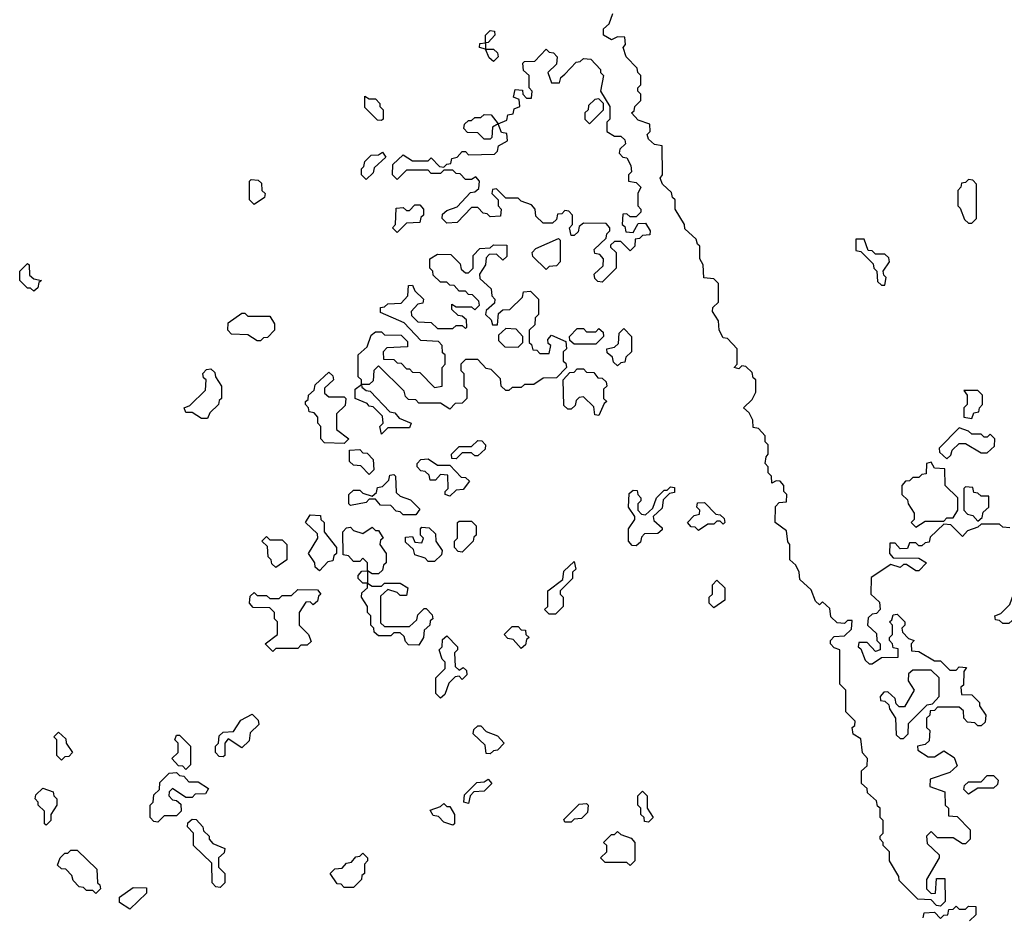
# Model space of a CAD drawing. Extents: x 2776963 to 2884430, y 684484 to 829250.
# Tile 19 of 256: x 2831460 to 2834630, y 731930 to 734815. Entities that reach past the tile are written whole.
import ezdxf

# ---------------------------------------------------------------- set-up
doc = ezdxf.new("R2010")
doc.units = 0

msp = doc.modelspace()

# ---------------------------------------------------------------- linework, layer by layer
at = {"layer": '0CON20XD'}
for points in [[(2834425, 731960), (2834411.7, 731961.7), (2834395, 731980), (2834351.7, 731981.7), (2834291.7, 732041.7), (2834290, 732055), (2834260, 732105), (2834260, 732135), (2834240, 732155), (2834240, 732165), (2834230, 732175), (2834230, 732185), (2834240, 732195), (2834240, 732235), (2834230, 732245), (2834230, 732275), (2834221.7, 732281.7), (2834218.3, 732298.3), (2834190, 732325), (2834188.3, 732338.3), (2834170, 732355), (2834170, 732395), (2834188.3, 732411.7), (2834190, 732435), (2834173, 732453), (2834168.3, 732498.3), (2834143, 732513), (2834140, 732535), (2834148.3, 732541.7), (2834150, 732555), (2834120, 732585), (2834120, 732655), (2834100, 732675), (2834100, 732785), (2834081.7, 732791.7), (2834070, 732805), (2834070, 732815), (2834081.7, 732828.3), (2834115, 732830), (2834138.3, 732851.7), (2834140, 732880), (2834125, 732880), (2834115, 732870), (2834091.7, 732871.7), (2834071.7, 732891.7), (2834068.3, 732918.3), (2834045, 732940), (2834035, 732930), (2834021.7, 732941.7), (2834008.3, 732978.3), (2833971.7, 733011.7), (2833970, 733035), (2833958.3, 733058.3), (2833940, 733075), (2833940, 733125), (2833933, 733133), (2833928.3, 733168.3), (2833892.5, 733195), (2833893, 733247), (2833905, 733260), (2833928.3, 733261.7), (2833930, 733285), (2833920, 733295), (2833920, 733315), (2833908.3, 733328.3), (2833895, 733330), (2833881.7, 733321.7), (2833880, 733345), (2833870, 733355), (2833870, 733375), (2833860, 733385), (2833863, 733407), (2833870, 733415), (2833870, 733445), (2833860, 733455), (2833860, 733475), (2833838.3, 733498.3), (2833821.7, 733501.7), (2833820, 733525), (2833808.3, 733548.3), (2833790, 733565), (2833818.3, 733591.7), (2833830, 733615), (2833830, 733655), (2833821.7, 733661.7), (2833818.3, 733678.3), (2833798.3, 733698.3), (2833785, 733700), (2833775, 733690), (2833760, 733695), (2833770, 733705), (2833770, 733755), (2833738.3, 733788.3), (2833725, 733790), (2833712.5, 733815), (2833710, 733845), (2833690, 733875), (2833691.7, 733888.3), (2833710, 733905), (2833710, 733965), (2833695, 733980), (2833663, 733983), (2833660, 734025), (2833650, 734045), (2833650, 734085), (2833641.7, 734091.7), (2833638.3, 734108.3), (2833601.7, 734141.7), (2833600, 734155), (2833570, 734205), (2833570, 734235), (2833561.7, 734241.7), (2833558.3, 734258.3), (2833530, 734285), (2833522.5, 734305), (2833530, 734315), (2833528.3, 734408.3), (2833503.3, 734413.3), (2833485, 734430), (2833480, 734445), (2833490, 734455), (2833488.3, 734478.3), (2833451.7, 734491.7), (2833430, 734515), (2833438.3, 734521.7), (2833440, 734535), (2833460, 734555), (2833460, 734575), (2833450, 734585), (2833450, 734595), (2833460, 734605), (2833460, 734635), (2833450, 734645), (2833448.3, 734658.3), (2833412.5, 734695), (2833402.5, 734725), (2833410, 734735), (2833408.3, 734758.3), (2833385, 734760), (2833365, 734750), (2833340, 734765), (2833340, 734785), (2833358.3, 734801.7), (2833370, 734835)], [(2832985, 734680), (2832971.7, 734691.7), (2832960, 734720), (2832940, 734725), (2832941.7, 734738.3), (2832960, 734740), (2832960, 734765), (2832975, 734780), (2832988.3, 734778.3), (2832990, 734765), (2832968.3, 734741.7), (2832960, 734740), (2832960, 734720), (2832985, 734720), (2832998.3, 734708.3), (2833000, 734695), (2832985, 734680)], [(2833335, 733970), (2833321.7, 733971.7), (2833311.7, 733981.7), (2833310, 733995), (2833338.3, 734021.7), (2833340, 734045), (2833328.3, 734058.3), (2833311.7, 734061.7), (2833310, 734075), (2833348.3, 734111.7), (2833350, 734125), (2833360, 734135), (2833360, 734145), (2833348.3, 734158.3), (2833275, 734160), (2833261.7, 734148.3), (2833258.3, 734131.7), (2833245, 734120), (2833235, 734120), (2833230, 734145), (2833240, 734155), (2833240, 734185), (2833228.3, 734198.3), (2833215, 734200), (2833205, 734190), (2833191.7, 734188.3), (2833188.3, 734171.7), (2833175, 734160), (2833145, 734160), (2833121.7, 734181.7), (2833120, 734205), (2833108.3, 734218.3), (2833075, 734230), (2833065, 734240), (2833025, 734240), (2832995, 734270), (2832981.7, 734268.3), (2832980, 734255), (2833000, 734235), (2833000, 734215), (2833010, 734205), (2833008.3, 734181.7), (2832975, 734180), (2832965, 734190), (2832951.7, 734191.7), (2832935, 734210), (2832915, 734210), (2832868.3, 734161.7), (2832835, 734160), (2832820, 734175), (2832821.7, 734188.3), (2832835, 734200), (2832868.3, 734211.7), (2832911.7, 734258.3), (2832925, 734260), (2832938.3, 734271.7), (2832940, 734295), (2832928.3, 734308.3), (2832915, 734300), (2832895, 734300), (2832878.3, 734318.3), (2832865, 734320), (2832855, 734330), (2832825, 734330), (2832815, 734320), (2832785, 734320), (2832775, 734330), (2832705, 734330), (2832675, 734300), (2832660, 734315), (2832661.7, 734348.3), (2832695, 734380), (2832725, 734360), (2832775, 734360), (2832785, 734370), (2832811.7, 734341.7), (2832825, 734340), (2832835, 734350), (2832848.3, 734351.7), (2832851.7, 734368.3), (2832868.3, 734371.7), (2832885, 734390), (2832895, 734390), (2832905, 734380), (2832988.3, 734381.7), (2832998.3, 734391.7), (2833001.7, 734408.3), (2833030, 734425), (2833028.3, 734448.3), (2833011.7, 734451.7), (2833000, 734480), (2832981.7, 734468.3), (2832980, 734435), (2832975, 734430), (2832955, 734430), (2832935, 734450), (2832901.7, 734451.7), (2832890, 734465), (2832891.7, 734478.3), (2832905, 734490), (2832915, 734490), (2832925, 734500), (2832945, 734500), (2832955, 734510), (2832978.3, 734508.3), (2833000, 734480), (2833028.3, 734491.7), (2833031.7, 734508.3), (2833048.3, 734511.7), (2833051.7, 734528.3), (2833070, 734535), (2833068.3, 734558.3), (2833050, 734565), (2833055, 734590), (2833078.3, 734588.3), (2833080, 734575), (2833091.7, 734561.7), (2833108.3, 734561.7), (2833110, 734585), (2833100, 734595), (2833100, 734635), (2833081.7, 734651.7), (2833080, 734675), (2833085, 734680), (2833118.3, 734681.7), (2833155, 734720), (2833165, 734710), (2833178.3, 734708.3), (2833190, 734695), (2833188.3, 734671.7), (2833160, 734645), (2833171.7, 734611.7), (2833198.3, 734611.7), (2833201.7, 734628.3), (2833215, 734640), (2833251.7, 734678.3), (2833265, 734680), (2833275, 734690), (2833298.3, 734688.3), (2833330, 734655), (2833330, 734645), (2833340, 734635), (2833330, 734585), (2833360, 734535), (2833360, 734495), (2833350, 734485), (2833350, 734455), (2833375, 734440), (2833395, 734440), (2833408.3, 734428.3), (2833410, 734415), (2833391.7, 734398.3), (2833390, 734385), (2833401.7, 734371.7), (2833415, 734370), (2833427.5, 734345), (2833430, 734325), (2833420, 734315), (2833420, 734295), (2833445, 734290), (2833460, 734275), (2833450, 734255), (2833450, 734215), (2833460, 734205), (2833460, 734195), (2833445, 734180), (2833425, 734180), (2833415, 734190), (2833401.7, 734188.3), (2833400, 734155), (2833408.3, 734148.3), (2833411.7, 734131.7), (2833435, 734130), (2833451.7, 734158.3), (2833475, 734160), (2833490, 734135), (2833488.3, 734121.7), (2833465, 734120), (2833455, 734110), (2833441.7, 734108.3), (2833440, 734085), (2833425, 734070), (2833395, 734100), (2833375, 734100), (2833361.7, 734088.3), (2833361.7, 734081.7), (2833380, 734065), (2833380, 734015), (2833335, 733970)], [(2832625, 734490), (2832611.7, 734491.7), (2832571.7, 734531.7), (2832571.7, 734568.3), (2832585, 734560), (2832605, 734560), (2832620, 734545), (2832620, 734535), (2832630, 734525), (2832630, 734495), (2832625, 734490)], [(2833295, 734480), (2833340, 734525), (2833340, 734545), (2833325, 734560), (2833311.7, 734558.3), (2833291.7, 734538.3), (2833290, 734525), (2833280, 734515), (2833280, 734495), (2833295, 734480)], [(2832575, 734300), (2832560, 734315), (2832560, 734335), (2832568.3, 734341.7), (2832571.7, 734358.3), (2832591.7, 734378.3), (2832615, 734380), (2832628.3, 734388.3), (2832638.3, 734371.7), (2832601.7, 734338.3), (2832598.3, 734321.7), (2832575, 734300)], [(2832215, 734220), (2832200, 734235), (2832200, 734295), (2832205, 734300), (2832228.3, 734298.3), (2832238.3, 734288.3), (2832240, 734265), (2832250, 734255), (2832248.3, 734241.7), (2832215, 734220)], [(2834525, 734160), (2834540, 734175), (2834540, 734285), (2834528.3, 734298.3), (2834515, 734300), (2834505, 734290), (2834491.7, 734288.3), (2834490, 734275), (2834480, 734265), (2834480, 734215), (2834488.3, 734208.3), (2834501.7, 734171.7), (2834515, 734160), (2834525, 734160)], [(2832675, 734130), (2832660, 734145), (2832670, 734155), (2832671.7, 734208.3), (2832695, 734210), (2832705, 734200), (2832715, 734200), (2832731.7, 734218.3), (2832748.3, 734218.3), (2832760, 734205), (2832760, 734185), (2832751.7, 734178.3), (2832748.3, 734161.7), (2832705, 734160), (2832675, 734130)], [(2833155, 734010), (2833111.7, 734051.7), (2833110, 734065), (2833121.7, 734078.3), (2833195, 734110), (2833200, 734105), (2833200, 734035), (2833188.3, 734021.7), (2833165, 734020), (2833155, 734010)], [(2832625, 733480), (2832620, 733505), (2832630, 733515), (2832628.3, 733538.3), (2832598.3, 733568.3), (2832585, 733570), (2832578.3, 733578.3), (2832540, 733595), (2832540, 733625), (2832560, 733640), (2832560, 733655), (2832550, 733665), (2832550, 733735), (2832578.3, 733761.7), (2832591.7, 733798.3), (2832605, 733810), (2832625, 733810), (2832635, 733800), (2832688.3, 733798.3), (2832708.3, 733778.3), (2832708.3, 733761.7), (2832641.7, 733758.3), (2832630, 733745), (2832631.7, 733721.7), (2832665, 733720), (2832675, 733710), (2832688.3, 733708.3), (2832705, 733690), (2832715, 733690), (2832725, 733680), (2832748.3, 733678.3), (2832795, 733630), (2832820, 733635), (2832820, 733695), (2832830, 733705), (2832830, 733735), (2832821.7, 733741.7), (2832820, 733765), (2832808.3, 733778.3), (2832751.7, 733781.7), (2832698.3, 733838.3), (2832621.7, 733871.7), (2832621.7, 733888.3), (2832635, 733890), (2832645, 733900), (2832688.3, 733901.7), (2832710, 733925), (2832711.7, 733958.3), (2832725, 733960), (2832731.7, 733941.7), (2832760, 733915), (2832758.3, 733901.7), (2832741.7, 733898.3), (2832720, 733875), (2832721.7, 733861.7), (2832741.7, 733841.7), (2832785, 733840), (2832805, 733820), (2832855, 733820), (2832865, 733830), (2832885, 733830), (2832895, 733820), (2832900, 733825), (2832898.3, 733848.3), (2832885, 733860), (2832871.7, 733861.7), (2832851.7, 733881.7), (2832851.7, 733898.3), (2832865, 733890), (2832915, 733890), (2832925, 733880), (2832940, 733895), (2832938.3, 733908.3), (2832918.3, 733928.3), (2832905, 733930), (2832895, 733940), (2832875, 733940), (2832858.3, 733958.3), (2832845, 733960), (2832835, 733970), (2832815, 733970), (2832791.7, 733991.7), (2832790, 734005), (2832780, 734015), (2832780, 734045), (2832805, 734060), (2832848.3, 734058.3), (2832878.3, 734028.3), (2832881.7, 734011.7), (2832895, 734000), (2832905, 734000), (2832920, 734015), (2832920, 734055), (2832941.7, 734078.3), (2832975, 734080), (2832985, 734090), (2833028.3, 734088.3), (2833028.3, 734051.7), (2833015, 734040), (2832995, 734060), (2832971.7, 734058.3), (2832961.7, 734048.3), (2832960, 734025), (2832940, 733995), (2832941.7, 733981.7), (2832978.3, 733948.3), (2832980, 733925), (2832990, 733915), (2832988.3, 733901.7), (2832961.7, 733878.3), (2832960, 733865), (2832978.3, 733848.3), (2832981.7, 733831.7), (2832998.3, 733831.7), (2833001.7, 733868.3), (2833015, 733880), (2833038.3, 733881.7), (2833078.3, 733921.7), (2833081.7, 733938.3), (2833105, 733940), (2833130, 733915), (2833130, 733865), (2833120, 733855), (2833118.3, 733831.7), (2833100, 733815), (2833100, 733775), (2833108.3, 733768.3), (2833111.7, 733751.7), (2833125, 733750), (2833135, 733740), (2833165, 733740), (2833170, 733765), (2833161.7, 733771.7), (2833160, 733785), (2833171.7, 733798.3), (2833218.3, 733778.3), (2833220, 733755), (2833210, 733745), (2833210, 733715), (2833218.3, 733708.3), (2833220, 733695), (2833188.3, 733661.7), (2833145, 733660), (2833115, 733640), (2833085, 733640), (2833075, 733630), (2833045, 733630), (2833035, 733620), (2833025, 733620), (2833010, 733635), (2833008.3, 733658.3), (2832978.3, 733688.3), (2832961.7, 733691.7), (2832935, 733720), (2832895, 733720), (2832880, 733705), (2832880, 733685), (2832890, 733675), (2832890, 733635), (2832900, 733625), (2832900, 733595), (2832885, 733580), (2832861.7, 733578.3), (2832845, 733560), (2832815, 733580), (2832745, 733580), (2832735, 733590), (2832711.7, 733591.7), (2832701.7, 733601.7), (2832698.3, 733618.3), (2832615, 733700), (2832600, 733685), (2832598.3, 733651.7), (2832585, 733640), (2832560, 733640), (2832561.7, 733631.7), (2832575, 733620), (2832588.3, 733618.3), (2832651.7, 733551.7), (2832668.3, 733548.3), (2832681.7, 733531.7), (2832720, 733515), (2832715, 733500), (2832645, 733500), (2832625, 733480)], [(2834245, 733960), (2834250, 733985), (2834241.7, 733991.7), (2834240, 734005), (2834260, 734035), (2834258.3, 734048.3), (2834245, 734060), (2834215, 734060), (2834205, 734070), (2834191.7, 734071.7), (2834178.3, 734108.3), (2834151.7, 734108.3), (2834151.7, 734071.7), (2834168.3, 734068.3), (2834208.3, 734028.3), (2834210, 734015), (2834220, 734005), (2834221.7, 733971.7), (2834235, 733960), (2834245, 733960)], [(2831505, 733940), (2831495, 733950), (2831485, 733950), (2831460, 733975), (2831460, 734005), (2831485, 734030), (2831490, 734025), (2831491.7, 733991.7), (2831505, 733980), (2831530, 733975), (2831521.7, 733968.3), (2831518.3, 733951.7), (2831505, 733940)], [(2832235, 733780), (2832225, 733780), (2832195, 733800), (2832141.7, 733801.7), (2832130, 733815), (2832131.7, 733838.3), (2832175, 733870), (2832185, 733870), (2832195, 733860), (2832265, 733860), (2832280, 733835), (2832280, 733815), (2832258.3, 733791.7), (2832245, 733790), (2832235, 733780)], [(2833065, 733760), (2833080, 733775), (2833080, 733795), (2833058.3, 733818.3), (2833025, 733820), (2833001.7, 733798.3), (2833001.7, 733781.7), (2833021.7, 733761.7), (2833065, 733760)], [(2833315, 733770), (2833245, 733770), (2833231.7, 733781.7), (2833230, 733795), (2833255, 733820), (2833275, 733820), (2833285, 733810), (2833315, 733810), (2833325, 733820), (2833338.3, 733808.3), (2833340, 733795), (2833315, 733770)], [(2833385, 733700), (2833371.7, 733711.7), (2833368.3, 733728.3), (2833351.7, 733741.7), (2833350, 733755), (2833375, 733760), (2833388.3, 733771.7), (2833390, 733805), (2833405, 733820), (2833430, 733795), (2833430, 733745), (2833411.7, 733728.3), (2833408.3, 733711.7), (2833395, 733710), (2833385, 733700)], [(2832065, 733530), (2832045, 733530), (2832015, 733550), (2831995, 733550), (2831990, 733565), (2832008.3, 733571.7), (2832058.3, 733621.7), (2832060, 733655), (2832051.7, 733661.7), (2832050, 733675), (2832061.7, 733688.3), (2832075, 733690), (2832088.3, 733678.3), (2832090, 733665), (2832110, 733635), (2832110, 733595), (2832101.7, 733588.3), (2832100, 733575), (2832071.7, 733548.3), (2832065, 733530)], [(2832505, 733450), (2832441.7, 733451.7), (2832430, 733465), (2832430, 733505), (2832420, 733515), (2832420, 733535), (2832408.3, 733548.3), (2832391.7, 733551.7), (2832390, 733565), (2832380, 733575), (2832380, 733585), (2832388.3, 733591.7), (2832390, 733605), (2832408.3, 733621.7), (2832411.7, 733638.3), (2832455, 733680), (2832468.3, 733668.3), (2832470, 733655), (2832441.7, 733628.3), (2832441.7, 733611.7), (2832455, 733600), (2832505, 733600), (2832510, 733595), (2832508.3, 733571.7), (2832480, 733545), (2832480, 733495), (2832520, 733465), (2832505, 733450)], [(2833325, 733540), (2833311.7, 733541.7), (2833308.3, 733568.3), (2833275, 733600), (2833261.7, 733598.3), (2833251.7, 733588.3), (2833248.3, 733571.7), (2833235, 733560), (2833225, 733560), (2833211.7, 733571.7), (2833210, 733655), (2833231.7, 733678.3), (2833245, 733680), (2833255, 733690), (2833275, 733690), (2833285, 733680), (2833308.3, 733678.3), (2833321.7, 733661.7), (2833335, 733660), (2833348.3, 733648.3), (2833350, 733635), (2833340, 733625), (2833340, 733595), (2833350, 733585), (2833341.7, 733578.3), (2833325, 733540)], [(2834525, 733530), (2834531.7, 733548.3), (2834548.3, 733551.7), (2834550, 733565), (2834560, 733575), (2834560, 733605), (2834545, 733620), (2834500, 733620), (2834510, 733605), (2834510, 733575), (2834500, 733565), (2834500, 733535), (2834525, 733530)], [(2834445, 733400), (2834458.3, 733411.7), (2834461.7, 733428.3), (2834485, 733450), (2834505, 733450), (2834555, 733420), (2834575, 733420), (2834598.3, 733441.7), (2834600, 733465), (2834585, 733480), (2834575, 733470), (2834565, 733470), (2834555, 733480), (2834525, 733480), (2834515, 733490), (2834485, 733500), (2834420, 733435), (2834421.7, 733421.7), (2834445, 733400)], [(2832865, 733400), (2832851.7, 733401.7), (2832850, 733415), (2832875, 733440), (2832915, 733440), (2832935, 733460), (2832948.3, 733458.3), (2832960, 733445), (2832958.3, 733431.7), (2832935, 733410), (2832925, 733410), (2832915, 733420), (2832885, 733420), (2832865, 733400)], [(2832585, 733350), (2832558.3, 733378.3), (2832535, 733380), (2832521.7, 733391.7), (2832521.7, 733428.3), (2832555, 733430), (2832565, 733420), (2832578.3, 733418.3), (2832598.3, 733398.3), (2832600, 733365), (2832585, 733350)], [(2832845, 733280), (2832830, 733285), (2832830, 733295), (2832840, 733305), (2832838.3, 733348.3), (2832815, 733350), (2832798.3, 733331.7), (2832781.7, 733331.7), (2832778.3, 733348.3), (2832765, 733360), (2832751.7, 733361.7), (2832740, 733375), (2832740, 733385), (2832751.7, 733398.3), (2832775, 733400), (2832805, 733380), (2832845, 733380), (2832881.7, 733341.7), (2832895, 733340), (2832908.3, 733328.3), (2832888.3, 733301.7), (2832865, 733300), (2832845, 733280)], [(2834345, 733180), (2834375, 733200), (2834435, 733200), (2834445, 733210), (2834465, 733210), (2834480, 733235), (2834480, 733275), (2834440, 733315), (2834438.3, 733368.3), (2834405, 733370), (2834395, 733390), (2834380, 733385), (2834378.3, 733351.7), (2834365, 733350), (2834355, 733340), (2834335, 733340), (2834325, 733330), (2834311.7, 733328.3), (2834300, 733315), (2834300, 733285), (2834318.3, 733268.3), (2834320, 733255), (2834340, 733225), (2834340, 733205), (2834330, 733195), (2834345, 733180)], [(2832735, 733220), (2832695, 733220), (2832685, 733230), (2832671.7, 733231.7), (2832655, 733250), (2832621.7, 733251.7), (2832605, 733270), (2832585, 733270), (2832575, 733260), (2832525, 733250), (2832520, 733255), (2832520, 733285), (2832535, 733300), (2832555, 733300), (2832565, 733290), (2832595, 733280), (2832608.3, 733291.7), (2832611.7, 733308.3), (2832628.3, 733311.7), (2832648.3, 733331.7), (2832651.7, 733348.3), (2832665, 733350), (2832670, 733345), (2832671.7, 733291.7), (2832685, 733280), (2832718.3, 733268.3), (2832748.3, 733238.3), (2832735, 733220)], [(2833445, 733120), (2833431.7, 733121.7), (2833420, 733135), (2833420, 733175), (2833440, 733205), (2833440, 733215), (2833420, 733245), (2833421.7, 733288.3), (2833435, 733300), (2833448.3, 733298.3), (2833450, 733285), (2833460, 733275), (2833460, 733265), (2833450, 733255), (2833450, 733235), (2833461.7, 733221.7), (2833475, 733220), (2833498.3, 733241.7), (2833510, 733275), (2833535, 733300), (2833545, 733300), (2833555, 733310), (2833568.3, 733308.3), (2833568.3, 733291.7), (2833551.7, 733288.3), (2833531.7, 733268.3), (2833528.3, 733241.7), (2833500, 733215), (2833501.7, 733201.7), (2833528.3, 733178.3), (2833528.3, 733171.7), (2833515, 733160), (2833471.7, 733158.3), (2833461.7, 733148.3), (2833458.3, 733131.7), (2833445, 733120)], [(2834545, 733200), (2834558.3, 733211.7), (2834561.7, 733228.3), (2834580, 733245), (2834580, 733280), (2834555, 733280), (2834545, 733290), (2834531.7, 733291.7), (2834528.3, 733308.3), (2834505, 733310), (2834500, 733305), (2834500, 733235), (2834511.7, 733221.7), (2834528.3, 733218.3), (2834545, 733200)], [(2833645, 733170), (2833635, 733180), (2833621.7, 733181.7), (2833610, 733195), (2833631.7, 733218.3), (2833648.3, 733221.7), (2833650, 733235), (2833640, 733245), (2833641.7, 733258.3), (2833665, 733260), (2833701.7, 733221.7), (2833715, 733220), (2833728.3, 733208.3), (2833730, 733195), (2833725, 733190), (2833715, 733200), (2833705, 733200), (2833695, 733190), (2833675, 733190), (2833645, 733170)], [(2832425, 733040), (2832411.7, 733051.7), (2832410, 733065), (2832390, 733095), (2832420, 733145), (2832418.3, 733158.3), (2832380, 733195), (2832395, 733220), (2832428.3, 733218.3), (2832430, 733205), (2832440, 733195), (2832440, 733165), (2832480, 733115), (2832480, 733095), (2832471.7, 733088.3), (2832468.3, 733071.7), (2832451.7, 733068.3), (2832425, 733040)], [(2832885, 733100), (2832871.7, 733101.7), (2832860, 733115), (2832860, 733135), (2832870, 733145), (2832870, 733195), (2832875, 733200), (2832915, 733200), (2832930, 733185), (2832930, 733155), (2832921.7, 733148.3), (2832920, 733135), (2832885, 733100)], [(2834648.3, 733178.3), (2834625, 733180), (2834615, 733190), (2834555, 733190), (2834545, 733180), (2834511.7, 733168.3), (2834495, 733150), (2834458.3, 733188.3), (2834435, 733190), (2834391.7, 733148.3), (2834388.3, 733131.7), (2834375, 733130), (2834365, 733120), (2834355, 733120), (2834345, 733130), (2834325, 733130), (2834318.3, 733111.7), (2834295, 733110), (2834278.3, 733128.3), (2834261.7, 733128.3), (2834260, 733095), (2834271.7, 733081.7), (2834355, 733080), (2834380, 733065), (2834355, 733040), (2834345, 733040), (2834315, 733060), (2834305, 733060), (2834295, 733050), (2834265, 733060), (2834201.7, 733018.3), (2834200, 732965), (2834228.3, 732938.3), (2834230, 732915), (2834218.3, 732901.7), (2834205, 732900), (2834191.7, 732888.3), (2834190, 732865), (2834218.3, 732838.3), (2834220, 732815), (2834230, 732805), (2834230, 732785), (2834215, 732780), (2834188.3, 732808.3), (2834161.7, 732808.3), (2834160, 732795), (2834168.3, 732788.3), (2834181.7, 732751.7), (2834195, 732740), (2834205, 732740), (2834235, 732760), (2834288.3, 732761.7), (2834288.3, 732788.3), (2834271.7, 732791.7), (2834270, 732805), (2834260, 732815), (2834260, 732825), (2834270, 732835), (2834270, 732865), (2834260, 732875), (2834268.3, 732881.7), (2834271.7, 732898.3), (2834285, 732900), (2834310, 732875), (2834310, 732865), (2834300, 732855), (2834301.7, 732841.7), (2834321.7, 732821.7), (2834340, 732815), (2834330, 732805), (2834331.7, 732781.7), (2834355, 732780), (2834405, 732750), (2834425, 732750), (2834455, 732720), (2834475, 732720), (2834485, 732730), (2834508.3, 732728.3), (2834500, 732715), (2834498.3, 732671.7), (2834490, 732665), (2834491.7, 732641.7), (2834525, 732640), (2834550, 732615), (2834550, 732605), (2834570, 732575), (2834568.3, 732551.7), (2834555, 732540), (2834545, 732540), (2834535, 732550), (2834511.7, 732551.7), (2834500, 732565), (2834498.3, 732588.3), (2834485, 732600), (2834415, 732600), (2834405, 732590), (2834391.7, 732588.3), (2834390, 732575), (2834380, 732565), (2834380, 732535), (2834390, 732525), (2834388.3, 732491.7), (2834375, 732480), (2834350, 732475), (2834351.7, 732461.7), (2834385, 732440), (2834405, 732440), (2834435, 732460), (2834468.3, 732438.3), (2834478.3, 732411.7), (2834455, 732390), (2834391.7, 732368.3), (2834390, 732345), (2834438.3, 732328.3), (2834440, 732285), (2834450, 732275), (2834450, 732250), (2834478.3, 732248.3), (2834520, 732205), (2834520, 732175), (2834505, 732160), (2834495, 732160), (2834465, 732180), (2834415, 732180), (2834395, 732200), (2834380, 732185), (2834381.7, 732161.7), (2834420, 732125), (2834420, 732115), (2834380, 732045), (2834380, 732015), (2834395, 732000), (2834408.3, 732001.7), (2834411.7, 732048.3), (2834438.3, 732048.3), (2834440, 731975), (2834425, 731960)], [(2832745, 732800), (2832711.7, 732801.7), (2832701.7, 732811.7), (2832698.3, 732828.3), (2832685, 732840), (2832665, 732840), (2832655, 732830), (2832615, 732830), (2832601.7, 732841.7), (2832600, 732855), (2832590, 732865), (2832590, 732895), (2832580, 732905), (2832580, 732925), (2832560, 732955), (2832561.7, 732968.3), (2832580, 732985), (2832580, 733000), (2832565, 733000), (2832550, 733015), (2832550, 733025), (2832561.7, 733038.3), (2832580, 733040), (2832580, 733065), (2832565, 733080), (2832555, 733070), (2832535, 733070), (2832518.3, 733088.3), (2832501.7, 733091.7), (2832500, 733165), (2832511.7, 733178.3), (2832525, 733180), (2832535, 733170), (2832565, 733160), (2832595, 733180), (2832605, 733170), (2832615, 733170), (2832630, 733145), (2832621.7, 733138.3), (2832620, 733125), (2832640, 733095), (2832640, 733065), (2832631.7, 733058.3), (2832628.3, 733041.7), (2832615, 733030), (2832595, 733030), (2832580, 733040), (2832580, 733000), (2832595, 732990), (2832625, 732990), (2832635, 733000), (2832685, 733000), (2832710, 732985), (2832705, 732960), (2832685, 732960), (2832675, 732970), (2832645, 732980), (2832621.7, 732958.3), (2832621.7, 732871.7), (2832635, 732860), (2832715, 732860), (2832738.3, 732881.7), (2832741.7, 732898.3), (2832761.7, 732918.3), (2832768.3, 732918.3), (2832788.3, 732898.3), (2832790, 732885), (2832781.7, 732878.3), (2832780, 732865), (2832761.7, 732848.3), (2832760, 732825), (2832745, 732800)], [(2832795, 733070), (2832775, 733070), (2832765, 733080), (2832731.7, 733091.7), (2832728.3, 733108.3), (2832701.7, 733131.7), (2832701.7, 733148.3), (2832725, 733150), (2832731.7, 733131.7), (2832755, 733130), (2832760, 733145), (2832750, 733155), (2832750, 733175), (2832755, 733180), (2832778.3, 733178.3), (2832798.3, 733158.3), (2832800, 733135), (2832820, 733105), (2832818.3, 733091.7), (2832795, 733070)], [(2832285, 733050), (2832271.7, 733061.7), (2832270, 733075), (2832260, 733085), (2832258.3, 733118.3), (2832240, 733135), (2832255, 733150), (2832265, 733140), (2832305, 733140), (2832320, 733125), (2832320, 733075), (2832285, 733050)], [(2833185, 732900), (2833165, 732900), (2833150, 732915), (2833160, 732925), (2833160, 732975), (2833208.3, 733011.7), (2833211.7, 733038.3), (2833245, 733070), (2833250, 733045), (2833240, 733035), (2833240, 733015), (2833200, 732975), (2833200, 732965), (2833210, 732955), (2833210, 732925), (2833185, 732900)], [(2833695, 732920), (2833680, 732935), (2833680, 732955), (2833690, 732965), (2833690, 732995), (2833705, 733010), (2833730, 732985), (2833730, 732945), (2833695, 732920)], [(2834645, 732870), (2834625, 732870), (2834615, 732880), (2834601.7, 732881.7), (2834600, 732895), (2834618.3, 732901.7), (2834648.3, 732931.7), (2834670, 732995), (2834675, 733000), (2834705, 733000), (2834718.3, 732988.3), (2834720, 732975), (2834700, 732945), (2834700, 732895), (2834685, 732880), (2834655, 732880), (2834645, 732870)], [(2832275, 732780), (2832250, 732805), (2832290, 732835), (2832290, 732875), (2832280, 732885), (2832280, 732905), (2832265, 732920), (2832211.7, 732921.7), (2832200, 732935), (2832201.7, 732958.3), (2832215, 732970), (2832225, 732960), (2832255, 732960), (2832265, 732950), (2832295, 732950), (2832305, 732960), (2832335, 732960), (2832355, 732980), (2832418.3, 732978.3), (2832430, 732965), (2832421.7, 732958.3), (2832418.3, 732941.7), (2832405, 732930), (2832395, 732940), (2832381.7, 732938.3), (2832360, 732905), (2832360, 732865), (2832390, 732835), (2832398.3, 732811.7), (2832385, 732800), (2832365, 732800), (2832355, 732790), (2832285, 732790), (2832275, 732780)], [(2833075, 732790), (2833048.3, 732818.3), (2833031.7, 732821.7), (2833020, 732835), (2833045, 732860), (2833065, 732860), (2833075, 732850), (2833088.3, 732848.3), (2833090, 732835), (2833100, 732825), (2833091.7, 732818.3), (2833088.3, 732801.7), (2833075, 732790)], [(2832815, 732630), (2832800, 732645), (2832800, 732695), (2832830, 732725), (2832830, 732745), (2832820, 732755), (2832810, 732785), (2832820, 732795), (2832821.7, 732818.3), (2832835, 732830), (2832870, 732795), (2832870, 732785), (2832860, 732775), (2832861.7, 732731.7), (2832875, 732720), (2832888.3, 732728.3), (2832898.3, 732718.3), (2832900, 732705), (2832885, 732690), (2832875, 732700), (2832861.7, 732698.3), (2832841.7, 732678.3), (2832828.3, 732641.7), (2832815, 732630)], [(2834305, 732500), (2834320, 732515), (2834321.7, 732548.3), (2834381.7, 732608.3), (2834398.3, 732611.7), (2834420, 732635), (2834420, 732695), (2834395, 732720), (2834335, 732720), (2834321.7, 732708.3), (2834320, 732685), (2834340, 732655), (2834308.3, 732601.7), (2834291.7, 732601.7), (2834281.7, 732611.7), (2834278.3, 732628.3), (2834255, 732650), (2834241.7, 732648.3), (2834230, 732635), (2834231.7, 732621.7), (2834245, 732620), (2834258.3, 732608.3), (2834260, 732595), (2834280, 732565), (2834281.7, 732511.7), (2834295, 732500), (2834305, 732500)], [(2832115, 732440), (2832101.7, 732441.7), (2832090, 732455), (2832090, 732475), (2832100, 732485), (2832101.7, 732508.3), (2832115, 732520), (2832148.3, 732521.7), (2832171.7, 732558.3), (2832208.3, 732578.3), (2832228.3, 732558.3), (2832230, 732545), (2832201.7, 732518.3), (2832198.3, 732491.7), (2832175, 732470), (2832131.7, 732498.3), (2832120, 732485), (2832120, 732445), (2832115, 732440)], [(2832975, 732450), (2832961.7, 732451.7), (2832958.3, 732478.3), (2832920, 732515), (2832921.7, 732528.3), (2832935, 732540), (2832945, 732540), (2832961.7, 732521.7), (2832998.3, 732508.3), (2833020, 732485), (2832998.3, 732461.7), (2832985, 732460), (2832975, 732450)], [(2831595, 732430), (2831580, 732445), (2831580, 732495), (2831570, 732505), (2831585, 732520), (2831608.3, 732498.3), (2831610, 732485), (2831630, 732455), (2831618.3, 732441.7), (2831605, 732440), (2831595, 732430)], [(2831995, 732400), (2831985, 732410), (2831971.7, 732411.7), (2831950, 732435), (2831970, 732455), (2831970, 732485), (2831960, 732495), (2831965, 732510), (2831975, 732510), (2832010, 732475), (2832010, 732415), (2831995, 732400)], [(2831905, 732230), (2831891.7, 732231.7), (2831880, 732245), (2831880, 732285), (2831890, 732295), (2831891.7, 732318.3), (2831910, 732335), (2831911.7, 732358.3), (2831941.7, 732388.3), (2831965, 732390), (2831975, 732380), (2831988.3, 732378.3), (2832005, 732360), (2832035, 732360), (2832068.3, 732338.3), (2832058.3, 732321.7), (2832025, 732320), (2832015, 732310), (2831995, 732310), (2831951.7, 732338.3), (2831941.7, 732328.3), (2831940, 732315), (2831951.7, 732301.7), (2831965, 732300), (2831978.3, 732288.3), (2831980, 732265), (2831965, 732250), (2831925, 732250), (2831905, 732230)], [(2832905, 732290), (2832890, 732295), (2832891.7, 732318.3), (2832931.7, 732358.3), (2832955, 732360), (2832968.3, 732368.3), (2832980, 732355), (2832955, 732330), (2832921.7, 732328.3), (2832910, 732315), (2832905, 732290)], [(2834515, 732320), (2834500, 732335), (2834501.7, 732348.3), (2834515, 732360), (2834555, 732360), (2834575, 732380), (2834595, 732380), (2834610, 732365), (2834608.3, 732351.7), (2834595, 732340), (2834545, 732340), (2834515, 732320)], [(2831545, 732220), (2831540, 732225), (2831540, 732265), (2831520, 732285), (2831520, 732295), (2831510, 732305), (2831511.7, 732318.3), (2831535, 732340), (2831568.3, 732328.3), (2831570, 732315), (2831580, 732305), (2831580, 732285), (2831560, 732255), (2831560, 732235), (2831545, 732220)], [(2833485, 732230), (2833471.7, 732231.7), (2833470, 732245), (2833460, 732255), (2833460, 732275), (2833450, 732285), (2833450, 732315), (2833465, 732330), (2833480, 732315), (2833480, 732275), (2833500, 732245), (2833485, 732230)], [(2832855, 732220), (2832825, 732230), (2832808.3, 732248.3), (2832791.7, 732251.7), (2832781.7, 732268.3), (2832815, 732280), (2832825, 732290), (2832835, 732280), (2832845, 732280), (2832860, 732255), (2832860, 732225), (2832855, 732220)], [(2833235, 732230), (2833215, 732230), (2833211.7, 732238.3), (2833261.7, 732288.3), (2833285, 732290), (2833290, 732285), (2833288.3, 732261.7), (2833268.3, 732241.7), (2833245, 732240), (2833235, 732230)], [(2832105, 732020), (2832091.7, 732021.7), (2832080, 732035), (2832078.3, 732098.3), (2832020, 732155), (2832020, 732195), (2832000, 732215), (2832001.7, 732228.3), (2832015, 732240), (2832028.3, 732238.3), (2832050, 732215), (2832051.7, 732201.7), (2832070, 732185), (2832070, 732175), (2832081.7, 732161.7), (2832120, 732145), (2832118.3, 732131.7), (2832100, 732115), (2832100, 732085), (2832120, 732065), (2832120, 732035), (2832105, 732020)], [(2833425, 732090), (2833415, 732100), (2833345, 732100), (2833330, 732115), (2833350, 732135), (2833350, 732155), (2833340, 732165), (2833365, 732190), (2833375, 732190), (2833385, 732200), (2833395, 732190), (2833428.3, 732178.3), (2833440, 732165), (2833440, 732105), (2833425, 732090)], [(2831705, 732000), (2831695, 732010), (2831675, 732010), (2831665, 732020), (2831651.7, 732021.7), (2831631.7, 732041.7), (2831628.3, 732058.3), (2831608.3, 732078.3), (2831595, 732080), (2831581.7, 732091.7), (2831590, 732115), (2831605, 732130), (2831615, 732130), (2831625, 732140), (2831645, 732140), (2831708.3, 732078.3), (2831710, 732035), (2831718.3, 732028.3), (2831720, 732015), (2831705, 732000)], [(2832535, 732020), (2832505, 732020), (2832495, 732030), (2832481.7, 732031.7), (2832460, 732065), (2832475, 732080), (2832498.3, 732081.7), (2832511.7, 732098.3), (2832528.3, 732101.7), (2832541.7, 732118.3), (2832555, 732120), (2832565, 732130), (2832580, 732115), (2832580, 732105), (2832570, 732095), (2832570, 732065), (2832561.7, 732058.3), (2832560, 732045), (2832535, 732020)], [(2831815, 731950), (2831781.7, 731971.7), (2831781.7, 731988.3), (2831825, 732020), (2831868.3, 732018.3), (2831868.3, 732001.7), (2831815, 731950)], [(2834368.3, 731921.7), (2834371.7, 731938.3), (2834405, 731940), (2834425, 731920), (2834435, 731930), (2834448.3, 731931.7), (2834451.7, 731948.3), (2834465, 731950), (2834475, 731960), (2834485, 731950), (2834505, 731950), (2834515, 731960), (2834538.3, 731958.3), (2834538.3, 731931.7), (2834518.3, 731911.7)]]:
    msp.add_lwpolyline(points, dxfattribs=at)

doc.saveas('drawing.dxf')
